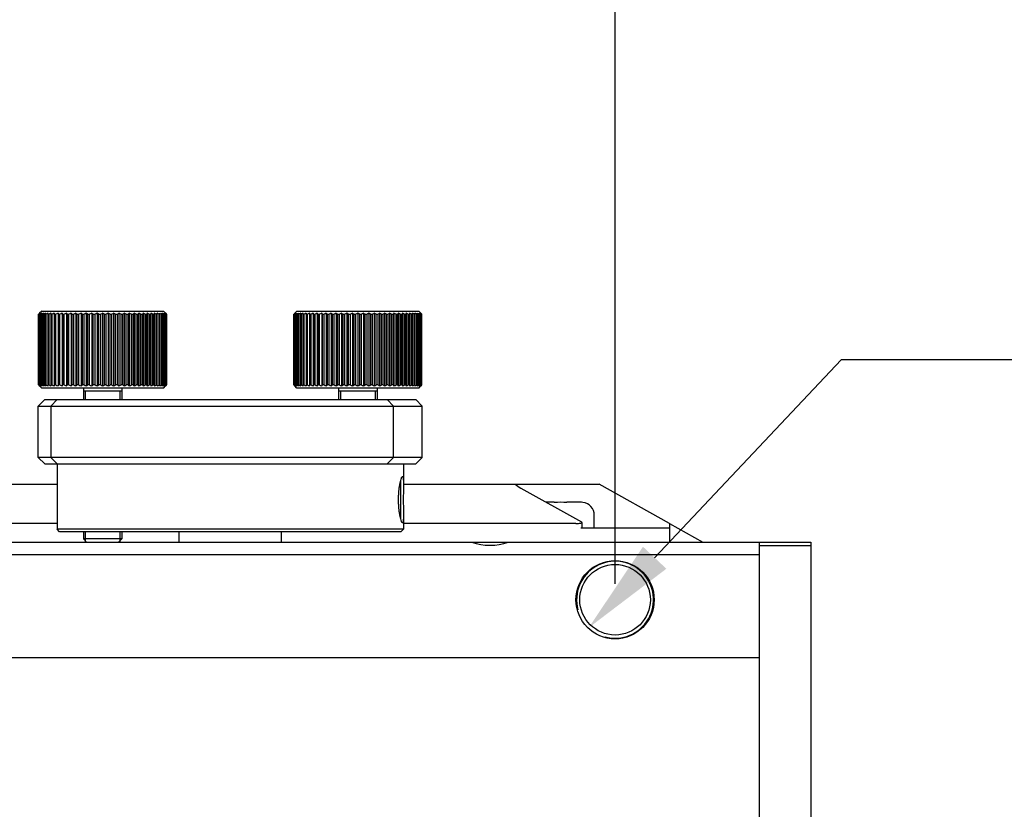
# Model space of a CAD drawing. Header units: millimetres. Extents: x 0 to 594, y 0 to 420.
# Tile 35 of 56: x 198 to 229, y 344 to 369. Entities that reach past the tile are written whole.
import ezdxf
from ezdxf.enums import TextEntityAlignment as Align

# ---------------------------------------------------------------- set-up
doc = ezdxf.new("R2010")
doc.units = ezdxf.units.MM
doc.header["$LTSCALE"] = 32.67
doc.header["$PDMODE"] = 3
doc.header["$PDSIZE"] = 8
doc.layers.get('0').update_dxf_attribs({"linetype": 'CONTINUOUS'})
doc.layers.get('Defpoints').update_dxf_attribs({"linetype": 'CONTINUOUS'})
doc.layers.add('00_COMPONENTS', color=7, linetype='CONTINUOUS')
doc.layers.add('51__DRAFT_DIMS', color=7, linetype='CONTINUOUS')
doc.styles.get("Standard").update_dxf_attribs({"font": 'simfang.ttf'})
doc.dimstyles.new('DIMSTYLE_1', dxfattribs={"dimtxt": 3, "dimasz": 3, "dimexe": 2.5, "dimexo": 0.5, "dimgap": 0.75, "dimtad": 1, "dimlfac": 2.5, "dimdsep": 46, "dimtxsty": 'STANDARD', "dimblk": '_FILLED', "dimblk1": '_FILLED', "dimblk2": '_FILLED', "dimcen": 0.09, "dimclrt": 3, "dimazin": 2, "dimtp": 0.3, "dimtm": 0.3, "dimtfac": 1, "dimtofl": 0, "dimtmove": 0, "dimatfit": 3, "dimldrblk": '_FILLED', "dimfxl": 1, "dimtolj": 1, "dimarcsym": 0})
doc.dimstyles.new('DIMSTYLE_4', dxfattribs={"dimtxt": 3, "dimasz": 3, "dimexe": 2.5, "dimexo": 0.5, "dimtad": 1, "dimlfac": 2.5, "dimdsep": 46, "dimtxsty": 'STANDARD', "dimblk": '_FILLED', "dimblk1": '_FILLED', "dimblk2": '_FILLED', "dimcen": 0.09, "dimclrt": 3, "dimazin": 2, "dimtp": 0.1, "dimtm": 0.1, "dimtfac": 1, "dimtofl": 0, "dimtmove": 0, "dimatfit": 1, "dimldrblk": '_FILLED', "dimfxl": 1, "dimtolj": 1, "dimarcsym": 0})

# ---------------------------------------------------------------- blocks, each defined once
blk = doc.blocks.new('_FILLED')
at = {"color": 0, "linetype": 'ByBlock'}
blk.add_solid([(0, 0), (-1, 0.167), (-1, -0.167)], dxfattribs=at)
blk = doc.blocks.new('*D1')
at = {"layer": '51__DRAFT_DIMS', "color": 4}
for p, q in [((192.939, 351.317), (192.939, 379.443)), ((216.939, 351.317), (216.939, 379.443)), ((192.939, 376.943), (204.939, 376.943)), ((216.939, 376.943), (204.939, 376.943))]:
    blk.add_line(p, q, dxfattribs=at)
at = {"layer": '51__DRAFT_DIMS', "color": 4, "xscale": 3, "yscale": 3, "zscale": 3, "rotation": 180}
blk.add_blockref('_FILLED', (192.939, 376.943), dxfattribs=at)
at = {"layer": '51__DRAFT_DIMS', "color": 4, "xscale": 3, "yscale": 3, "zscale": 3}
blk.add_blockref('_FILLED', (216.939, 376.943), dxfattribs=at)
at = {"layer": '51__DRAFT_DIMS', "color": 3}
blk.add_text('60', height=3, dxfattribs=at).set_placement((204.939, 377.693), align=Align.CENTER)
blk = doc.blocks.new('*D5')
at = {"layer": '51__DRAFT_DIMS', "color": 0, "lineweight": -2}
for p in [(218.173, 352.127), (246.055, 358.294)]:
    blk.add_line(p, (223.986, 358.294), dxfattribs=at)
at = {"layer": 'Defpoints', "color": 0}
for p in [(217.762, 351.69), (216.116, 349.943)]:
    blk.add_point(p, dxfattribs=at)
at = {"layer": '51__DRAFT_DIMS', "color": 0, "linetype": 'ByBlock', "lineweight": -2, "xscale": 3, "yscale": 3, "zscale": 3, "rotation": 226.6968030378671}
blk.add_blockref('_FILLED', (216.116, 349.943), dxfattribs=at)
at = {"layer": '51__DRAFT_DIMS', "color": 3, "insert": (229.495, 367.419), "char_height": 3, "attachment_point": 1, "line_spacing_factor": 0.9}
blk.add_mtext('\\A1;{4-M6{\\fgdt;x}7\\P两侧对称}', dxfattribs=at)

msp = doc.modelspace()

# ---------------------------------------------------------------- linework, layer by layer
at = {"layer": '00_COMPONENTS', "color": 7}
for p, q in [((198.9604, 357.5166), (198.9604, 359.7166)), ((198.9604, 359.7166), (198.9629, 359.7166)), ((198.9629, 357.5166), (198.9629, 359.7166)), ((198.9661, 359.7226), (198.9665, 359.723)), ((198.9731, 357.5166), (198.9731, 359.7166)), ((198.9731, 359.7166), (198.9806, 359.7166)), ((198.9806, 357.5166), (198.9806, 359.7166)), ((199.0595, 359.8166), (198.9942, 359.7513)), ((199.0009, 357.5166), (199.0009, 359.7166)), ((199.0009, 359.7166), (199.0134, 359.7166)), ((199.0134, 357.5166), (199.0134, 359.7166)), ((199.0437, 357.5166), (199.0437, 359.7166)), ((199.0437, 359.7166), (199.061, 359.7166)), ((199.0596, 359.8166), (202.8595, 359.8166)), ((199.061, 357.5166), (199.061, 359.7166)), ((199.101, 357.5166), (199.101, 359.7166)), ((199.101, 359.7166), (199.123, 359.7166)), ((199.123, 357.5166), (199.123, 359.7166)), ((199.1724, 357.5166), (199.1724, 359.7166)), ((199.1724, 359.7166), (199.199, 359.7166)), ((199.199, 357.5166), (199.199, 359.7166)), ((199.2575, 357.482), (199.2575, 359.7513)), ((199.2575, 359.7166), (199.2884, 359.7166)), ((199.2884, 357.5166), (199.2884, 359.7166)), ((199.3496, 359.7513), (199.3496, 357.482)), ((199.3555, 357.5166), (199.3555, 359.7166)), ((199.3555, 359.7166), (199.3905, 359.7166)), ((199.3905, 357.5166), (199.3905, 359.7166)), ((199.454, 359.7513), (199.454, 357.482)), ((199.4657, 357.5166), (199.4657, 359.7166)), ((199.4657, 359.7166), (199.5046, 359.7166)), ((199.5046, 357.5166), (199.5046, 359.7166)), ((199.5698, 359.7513), (199.5698, 357.482)), ((199.5873, 357.5166), (199.5873, 359.7166)), ((199.5873, 359.7166), (199.6297, 359.7166)), ((199.6297, 357.5166), (199.6297, 359.7166)), ((199.6962, 359.7513), (199.6962, 357.482)), ((199.7194, 357.5166), (199.7194, 359.7166)), ((199.7194, 359.7166), (199.765, 359.7166)), ((199.765, 357.5166), (199.765, 359.7166)), ((199.8323, 359.7513), (199.8323, 357.482)), ((199.8608, 357.5166), (199.8608, 359.7166)), ((199.8608, 359.7166), (199.9093, 359.7166)), ((199.9093, 357.5166), (199.9093, 359.7166)), ((199.9769, 359.7513), (199.9769, 357.482)), ((200.0107, 357.5166), (200.0107, 359.7166)), ((200.0107, 359.7166), (200.0616, 359.7166)), ((200.0616, 357.5166), (200.0616, 359.7166)), ((200.129, 359.7513), (200.129, 357.482)), ((200.1677, 357.5166), (200.1677, 359.7166)), ((200.1677, 359.7166), (200.2208, 359.7166)), ((200.2208, 357.5166), (200.2208, 359.7166)), ((200.2874, 359.7513), (200.2874, 357.482)), ((200.3308, 357.5166), (200.3308, 359.7166)), ((200.3308, 359.7166), (200.3856, 359.7166)), ((200.3856, 357.5166), (200.3856, 359.7166)), ((200.4509, 359.7513), (200.4509, 357.482)), ((200.4987, 357.5166), (200.4987, 359.7166)), ((200.4987, 359.7166), (200.5548, 359.7166)), ((200.5548, 357.5166), (200.5548, 359.7166)), ((200.6183, 359.7513), (200.6183, 357.482)), ((200.67, 357.5166), (200.67, 359.7166)), ((200.67, 359.7166), (200.727, 359.7166)), ((200.727, 357.5166), (200.727, 359.7166)), ((200.7883, 359.7513), (200.7883, 357.482)), ((200.8436, 357.5166), (200.8436, 359.7166)), ((200.8436, 359.7166), (200.901, 359.7166)), ((200.901, 357.5166), (200.901, 359.7166)), ((200.9595, 359.7513), (200.9595, 357.482)), ((201.0181, 357.5166), (201.0181, 359.7166)), ((201.0181, 359.7166), (201.0755, 359.7166)), ((201.0755, 357.5166), (201.0755, 359.7166)), ((201.1308, 359.7513), (201.1308, 357.482)), ((201.1921, 357.5166), (201.1921, 359.7166)), ((201.1921, 359.7166), (201.2491, 359.7166)), ((201.2491, 357.5166), (201.2491, 359.7166)), ((201.3008, 359.7513), (201.3008, 357.482)), ((201.3643, 357.5166), (201.3643, 359.7166)), ((201.3643, 359.7166), (201.4204, 359.7166)), ((201.4204, 357.5166), (201.4204, 359.7166)), ((201.4682, 359.7513), (201.4682, 357.482)), ((201.5335, 357.5166), (201.5335, 359.7166)), ((201.5335, 359.7166), (201.5883, 359.7166)), ((201.5883, 357.5166), (201.5883, 359.7166)), ((201.6317, 359.7513), (201.6317, 357.482)), ((201.6983, 357.5166), (201.6983, 359.7166)), ((201.6983, 359.7166), (201.7514, 359.7166)), ((201.7514, 357.5166), (201.7514, 359.7166)), ((201.7901, 359.7513), (201.7901, 357.482)), ((201.8575, 357.5166), (201.8575, 359.7166)), ((201.8575, 359.7166), (201.9084, 359.7166)), ((201.9084, 357.5166), (201.9084, 359.7166)), ((201.9422, 359.7513), (201.9422, 357.482)), ((202.0098, 357.5166), (202.0098, 359.7166)), ((202.0098, 359.7166), (202.0583, 359.7166)), ((202.0583, 357.5166), (202.0583, 359.7166)), ((202.0868, 359.7513), (202.0868, 357.482)), ((202.1541, 357.5166), (202.1541, 359.7166)), ((202.1541, 359.7166), (202.1997, 359.7166)), ((202.1997, 357.5166), (202.1997, 359.7166)), ((202.2229, 359.7513), (202.2229, 357.482)), ((202.2894, 357.5166), (202.2894, 359.7166)), ((202.2894, 359.7166), (202.3318, 359.7166)), ((202.3318, 357.5166), (202.3318, 359.7166)), ((202.3493, 359.7513), (202.3493, 357.482)), ((202.4145, 357.5166), (202.4145, 359.7166)), ((202.4145, 359.7166), (202.4534, 359.7166)), ((202.4534, 357.5166), (202.4534, 359.7166)), ((202.4651, 359.7513), (202.4651, 357.482)), ((202.5286, 357.5166), (202.5286, 359.7166)), ((202.5286, 359.7166), (202.5636, 359.7166)), ((202.5636, 357.5166), (202.5636, 359.7166)), ((202.5695, 359.7513), (202.5695, 357.482)), ((202.6307, 357.5166), (202.6307, 359.7166)), ((202.6307, 359.7166), (202.6616, 359.7166)), ((202.6616, 357.482), (202.6616, 359.7513)), ((202.7201, 357.5166), (202.7201, 359.7166)), ((202.7201, 359.7166), (202.7467, 359.7166)), ((202.7467, 357.5166), (202.7467, 359.7166)), ((202.7961, 357.5166), (202.7961, 359.7166)), ((202.7961, 359.7166), (202.8181, 359.7166)), ((202.8181, 357.5166), (202.8181, 359.7166)), ((202.8581, 357.5166), (202.8581, 359.7166)), ((202.8581, 359.7166), (202.8754, 359.7166)), ((202.8595, 359.8166), (202.9249, 359.7513)), ((202.8754, 357.5166), (202.8754, 359.7166)), ((202.9057, 357.5166), (202.9057, 359.7166)), ((202.9057, 359.7166), (202.9182, 359.7166)), ((202.9182, 357.5166), (202.9182, 359.7166)), ((202.9385, 357.5166), (202.9385, 359.7166)), ((202.9385, 359.7166), (202.946, 359.7166)), ((202.946, 357.5166), (202.946, 359.7166)), ((202.9526, 359.723), (202.953, 359.7226)), ((202.9562, 357.5166), (202.9562, 359.7166)), ((202.9562, 359.7166), (202.9587, 359.7166)), ((202.9587, 357.5166), (202.9587, 359.7166)), ((206.9189, 357.5166), (206.9189, 359.7166)), ((206.9189, 359.7166), (206.9214, 359.7166)), ((206.9214, 357.5166), (206.9214, 359.7166)), ((206.9246, 359.7226), (206.925, 359.723)), ((206.9316, 357.5166), (206.9316, 359.7166)), ((206.9316, 359.7166), (206.9391, 359.7166)), ((206.9391, 357.5166), (206.9391, 359.7166)), ((207.018, 359.8166), (206.9527, 359.7513)), ((206.9594, 357.5166), (206.9594, 359.7166)), ((206.9594, 359.7166), (206.9719, 359.7166)), ((206.9719, 357.5166), (206.9719, 359.7166)), ((207.0021, 357.5166), (207.0021, 359.7166)), ((207.0021, 359.7166), (207.0194, 359.7166)), ((207.018, 359.8166), (210.818, 359.8166)), ((207.0194, 357.5166), (207.0194, 359.7166)), ((207.0595, 357.5166), (207.0595, 359.7166)), ((207.0595, 359.7166), (207.0815, 359.7166)), ((207.0815, 357.5166), (207.0815, 359.7166)), ((207.1309, 357.5166), (207.1309, 359.7166)), ((207.1309, 359.7166), (207.1575, 359.7166)), ((207.1575, 357.5166), (207.1575, 359.7166)), ((207.216, 357.482), (207.216, 359.7513)), ((207.216, 359.7166), (207.2469, 359.7166)), ((207.2469, 357.5166), (207.2469, 359.7166)), ((207.3081, 359.7513), (207.3081, 357.482)), ((207.314, 357.5166), (207.314, 359.7166)), ((207.314, 359.7166), (207.349, 359.7166)), ((207.349, 357.5166), (207.349, 359.7166)), ((207.4125, 359.7513), (207.4125, 357.482)), ((207.4242, 357.5166), (207.4242, 359.7166)), ((207.4242, 359.7166), (207.463, 359.7166)), ((207.463, 357.5166), (207.463, 359.7166)), ((207.5283, 359.7513), (207.5283, 357.482)), ((207.5458, 357.5166), (207.5458, 359.7166)), ((207.5458, 359.7166), (207.5882, 359.7166)), ((207.5882, 357.5166), (207.5882, 359.7166)), ((207.6547, 359.7513), (207.6547, 357.482)), ((207.6778, 357.5166), (207.6778, 359.7166)), ((207.6778, 359.7166), (207.7234, 359.7166)), ((207.7234, 357.5166), (207.7234, 359.7166)), ((207.7907, 359.7513), (207.7907, 357.482)), ((207.8193, 357.5166), (207.8193, 359.7166)), ((207.8193, 359.7166), (207.8678, 359.7166)), ((207.8678, 357.5166), (207.8678, 359.7166)), ((207.9353, 359.7513), (207.9353, 357.482)), ((207.9691, 357.5166), (207.9691, 359.7166)), ((207.9691, 359.7166), (208.0201, 359.7166)), ((208.0201, 357.5166), (208.0201, 359.7166)), ((208.0874, 359.7513), (208.0874, 357.482)), ((208.1262, 357.5166), (208.1262, 359.7166)), ((208.1262, 359.7166), (208.1793, 359.7166)), ((208.1793, 357.5166), (208.1793, 359.7166)), ((208.2458, 359.7513), (208.2458, 357.482)), ((208.2893, 357.5166), (208.2893, 359.7166)), ((208.2893, 359.7166), (208.3441, 359.7166)), ((208.3441, 357.5166), (208.3441, 359.7166)), ((208.4094, 359.7513), (208.4094, 357.482)), ((208.4571, 357.5166), (208.4571, 359.7166)), ((208.4571, 359.7166), (208.5133, 359.7166)), ((208.5133, 357.5166), (208.5133, 359.7166)), ((208.5767, 359.7513), (208.5767, 357.482)), ((208.6285, 357.5166), (208.6285, 359.7166)), ((208.6285, 359.7166), (208.6855, 359.7166)), ((208.6855, 357.5166), (208.6855, 359.7166)), ((208.7467, 359.7513), (208.7467, 357.482)), ((208.8021, 357.5166), (208.8021, 359.7166)), ((208.8021, 359.7166), (208.8595, 359.7166)), ((208.8595, 357.5166), (208.8595, 359.7166)), ((208.918, 359.7513), (208.918, 357.482)), ((208.9765, 357.5166), (208.9765, 359.7166)), ((208.9765, 359.7166), (209.034, 359.7166)), ((209.034, 357.5166), (209.034, 359.7166)), ((209.0893, 359.7513), (209.0893, 357.482)), ((209.1506, 357.5166), (209.1506, 359.7166)), ((209.1506, 359.7166), (209.2075, 359.7166)), ((209.2075, 357.5166), (209.2075, 359.7166)), ((209.2593, 359.7513), (209.2593, 357.482)), ((209.3228, 357.5166), (209.3228, 359.7166)), ((209.3228, 359.7166), (209.3789, 359.7166)), ((209.3789, 357.5166), (209.3789, 359.7166)), ((209.4267, 359.7513), (209.4267, 357.482)), ((209.492, 357.5166), (209.492, 359.7166)), ((209.492, 359.7166), (209.5468, 359.7166)), ((209.5468, 357.5166), (209.5468, 359.7166)), ((209.5902, 359.7513), (209.5902, 357.482)), ((209.6568, 357.5166), (209.6568, 359.7166)), ((209.6568, 359.7166), (209.7099, 359.7166)), ((209.7099, 357.5166), (209.7099, 359.7166)), ((209.7486, 359.7513), (209.7486, 357.482)), ((209.8159, 357.5166), (209.8159, 359.7166)), ((209.8159, 359.7166), (209.8669, 359.7166)), ((209.8669, 357.5166), (209.8669, 359.7166)), ((209.9007, 359.7513), (209.9007, 357.482)), ((209.9683, 357.5166), (209.9683, 359.7166)), ((209.9683, 359.7166), (210.0168, 359.7166)), ((210.0168, 357.5166), (210.0168, 359.7166)), ((210.0453, 359.7513), (210.0453, 357.482)), ((210.1126, 357.5166), (210.1126, 359.7166)), ((210.1126, 359.7166), (210.1582, 359.7166)), ((210.1582, 357.5166), (210.1582, 359.7166)), ((210.1813, 359.7513), (210.1813, 357.482)), ((210.2479, 357.5166), (210.2479, 359.7166)), ((210.2479, 359.7166), (210.2903, 359.7166)), ((210.2903, 357.5166), (210.2903, 359.7166)), ((210.3077, 359.7513), (210.3077, 357.482)), ((210.373, 357.5166), (210.373, 359.7166)), ((210.373, 359.7166), (210.4118, 359.7166)), ((210.4118, 357.5166), (210.4118, 359.7166)), ((210.4236, 359.7513), (210.4236, 357.482)), ((210.4871, 357.5166), (210.4871, 359.7166)), ((210.4871, 359.7166), (210.5221, 359.7166)), ((210.5221, 357.5166), (210.5221, 359.7166)), ((210.528, 359.7513), (210.528, 357.482)), ((210.5892, 357.5166), (210.5892, 359.7166)), ((210.5892, 359.7166), (210.6201, 359.7166)), ((210.6201, 357.482), (210.6201, 359.7513)), ((210.6786, 357.5166), (210.6786, 359.7166)), ((210.6786, 359.7166), (210.7051, 359.7166)), ((210.7051, 357.5166), (210.7051, 359.7166)), ((210.7546, 357.5166), (210.7546, 359.7166)), ((210.7546, 359.7166), (210.7766, 359.7166)), ((210.7766, 357.5166), (210.7766, 359.7166)), ((210.8166, 357.5166), (210.8166, 359.7166)), ((210.8166, 359.7166), (210.8339, 359.7166)), ((210.818, 359.8166), (210.8834, 359.7513)), ((210.8339, 357.5166), (210.8339, 359.7166)), ((210.8642, 357.5166), (210.8642, 359.7166)), ((210.8642, 359.7166), (210.8766, 359.7166)), ((210.8766, 357.5166), (210.8766, 359.7166)), ((210.897, 357.5166), (210.897, 359.7166)), ((210.897, 359.7166), (210.9045, 359.7166)), ((210.9045, 357.5166), (210.9045, 359.7166)), ((210.9111, 359.723), (210.9115, 359.7226)), ((210.9147, 357.5166), (210.9147, 359.7166)), ((210.9147, 359.7166), (210.9172, 359.7166)), ((210.9172, 357.5166), (210.9172, 359.7166)), ((198.9629, 357.5166), (198.9604, 357.5166)), ((198.9665, 357.5103), (198.9661, 357.5107)), ((198.9806, 357.5166), (198.9731, 357.5166)), ((199.0595, 357.4166), (198.9942, 357.482)), ((199.0134, 357.5166), (199.0009, 357.5166)), ((199.061, 357.5166), (199.0437, 357.5166)), ((202.8595, 357.4166), (199.0596, 357.4166)), ((199.123, 357.5166), (199.101, 357.5166)), ((199.199, 357.5166), (199.1724, 357.5166)), ((199.2884, 357.5166), (199.2575, 357.5166)), ((199.3905, 357.5166), (199.3555, 357.5166)), ((199.5046, 357.5166), (199.4657, 357.5166)), ((199.6297, 357.5166), (199.5873, 357.5166)), ((199.765, 357.5166), (199.7194, 357.5166)), ((199.9093, 357.5166), (199.8608, 357.5166)), ((200.0616, 357.5166), (200.0107, 357.5166)), ((200.2208, 357.5166), (200.1677, 357.5166)), ((200.3856, 357.5166), (200.3308, 357.5166)), ((200.3595, 357.4166), (200.3595, 357.0566)), ((200.5548, 357.5166), (200.4987, 357.5166)), ((200.727, 357.5166), (200.67, 357.5166)), ((200.901, 357.5166), (200.8436, 357.5166)), ((201.0755, 357.5166), (201.0181, 357.5166)), ((201.2491, 357.5166), (201.1921, 357.5166)), ((201.4204, 357.5166), (201.3643, 357.5166)), ((201.5883, 357.5166), (201.5335, 357.5166)), ((201.5595, 357.4166), (201.5595, 357.0566)), ((201.7514, 357.5166), (201.6983, 357.5166)), ((201.9084, 357.5166), (201.8575, 357.5166)), ((202.0583, 357.5166), (202.0098, 357.5166)), ((202.1997, 357.5166), (202.1541, 357.5166)), ((202.3318, 357.5166), (202.2894, 357.5166)), ((202.4534, 357.5166), (202.4145, 357.5166)), ((202.5636, 357.5166), (202.5286, 357.5166)), ((202.6616, 357.5166), (202.6307, 357.5166)), ((202.7467, 357.5166), (202.7201, 357.5166)), ((202.8181, 357.5166), (202.7961, 357.5166)), ((202.8754, 357.5166), (202.8581, 357.5166)), ((202.8595, 357.4166), (202.9249, 357.482)), ((202.9182, 357.5166), (202.9057, 357.5166)), ((202.946, 357.5166), (202.9385, 357.5166)), ((202.953, 357.5107), (202.9526, 357.5103)), ((202.9587, 357.5166), (202.9562, 357.5166)), ((206.9214, 357.5166), (206.9189, 357.5166)), ((206.925, 357.5103), (206.9246, 357.5107)), ((206.9391, 357.5166), (206.9316, 357.5166)), ((207.018, 357.4166), (206.9527, 357.482)), ((206.9719, 357.5166), (206.9594, 357.5166)), ((207.0194, 357.5166), (207.0021, 357.5166)), ((210.818, 357.4166), (207.018, 357.4166)), ((207.0815, 357.5166), (207.0595, 357.5166)), ((207.1575, 357.5166), (207.1309, 357.5166)), ((207.2469, 357.5166), (207.216, 357.5166)), ((207.349, 357.5166), (207.314, 357.5166)), ((207.463, 357.5166), (207.4242, 357.5166)), ((207.5882, 357.5166), (207.5458, 357.5166)), ((207.7234, 357.5166), (207.6778, 357.5166)), ((207.8678, 357.5166), (207.8193, 357.5166)), ((208.0201, 357.5166), (207.9691, 357.5166)), ((208.1793, 357.5166), (208.1262, 357.5166)), ((208.3441, 357.5166), (208.2893, 357.5166)), ((208.318, 357.4166), (208.318, 357.0566)), ((208.5133, 357.5166), (208.4571, 357.5166)), ((208.6855, 357.5166), (208.6285, 357.5166)), ((208.8595, 357.5166), (208.8021, 357.5166)), ((209.034, 357.5166), (208.9765, 357.5166)), ((209.2075, 357.5166), (209.1506, 357.5166)), ((209.3789, 357.5166), (209.3228, 357.5166)), ((209.5468, 357.5166), (209.492, 357.5166)), ((209.518, 357.4166), (209.518, 357.0566)), ((209.7099, 357.5166), (209.6568, 357.5166)), ((209.8669, 357.5166), (209.8159, 357.5166)), ((210.0168, 357.5166), (209.9683, 357.5166)), ((210.1582, 357.5166), (210.1126, 357.5166)), ((210.2903, 357.5166), (210.2479, 357.5166)), ((210.4118, 357.5166), (210.373, 357.5166)), ((210.5221, 357.5166), (210.4871, 357.5166)), ((210.6201, 357.5166), (210.5892, 357.5166)), ((210.7051, 357.5166), (210.6786, 357.5166)), ((210.7766, 357.5166), (210.7546, 357.5166)), ((210.8339, 357.5166), (210.8166, 357.5166)), ((210.818, 357.4166), (210.8834, 357.482)), ((210.8766, 357.5166), (210.8642, 357.5166)), ((210.9045, 357.5166), (210.897, 357.5166)), ((210.9115, 357.5107), (210.9111, 357.5103)), ((210.9172, 357.5166), (210.9147, 357.5166)), ((201.5595, 357.3166), (200.3595, 357.3166)), ((209.518, 357.3166), (208.318, 357.3166)), ((199.1537, 357.0566), (198.9537, 356.8566)), ((198.9537, 355.2566), (198.9537, 356.8566)), ((198.9537, 356.8566), (210.9239, 356.8566)), ((199.1537, 357.0566), (210.7239, 357.0566)), ((199.54, 357.0566), (199.34, 356.8566)), ((199.34, 356.8566), (199.34, 355.2566)), ((209.8327, 357.0566), (210.0327, 356.8566)), ((210.0327, 355.2566), (210.0327, 356.8566)), ((210.7239, 357.0566), (210.9239, 356.8566)), ((210.9239, 355.2566), (210.9239, 356.8566)), ((199.1537, 355.0566), (198.9537, 355.2566)), ((210.9239, 355.2566), (198.9537, 355.2566)), ((199.54, 355.0566), (199.34, 355.2566)), ((209.8327, 355.0566), (210.0327, 355.2566)), ((210.7239, 355.0566), (210.9239, 355.2566)), ((199.1537, 355.0566), (210.7239, 355.0566)), ((199.5388, 355.0566), (199.5388, 353.0166)), ((210.3388, 355.0566), (210.3388, 354.4114)), ((194.0388, 354.4166), (199.5388, 354.4166)), ((210.3388, 354.4166), (216.4388, 354.4166)), ((218.6388, 353.1944), (216.4388, 354.4166)), ((213.997, 354.2974), (215.8925, 353.2443)), ((215.0388, 353.8566), (214.7904, 353.8566)), ((215.0388, 353.8501), (215.0388, 353.8566)), ((215.4388, 353.8566), (215.4388, 353.8501)), ((215.8573, 353.8566), (215.4388, 353.8566)), ((215.936, 353.8538), (215.9323, 353.8501)), ((210.3388, 353.4619), (210.3388, 353.0166)), ((216.2888, 353.0566), (216.2888, 353.4566)), ((199.5388, 353.1944), (194.9656, 353.1944)), ((215.7103, 353.1944), (210.3388, 353.1944)), ((215.9042, 353.2286), (215.9042, 353.0566)), ((218.6388, 353.1944), (218.6388, 352.6166)), ((199.6188, 352.9366), (199.5388, 353.0166)), ((210.3388, 353.0166), (199.5388, 353.0166)), ((210.2588, 352.9366), (199.6188, 352.9366)), ((200.3595, 352.9366), (200.3595, 352.7166)), ((201.5595, 352.9366), (201.5595, 352.7166)), ((203.3388, 352.9366), (203.3388, 352.6166)), ((206.5388, 352.6166), (206.5388, 352.9366)), ((210.2588, 352.9366), (210.3388, 353.0166)), ((215.8752, 353.0566), (218.6157, 353.0566)), ((185.2388, 352.6166), (223.0388, 352.6166)), ((200.4595, 352.6166), (200.3595, 352.7166)), ((201.5595, 352.7166), (200.3595, 352.7166)), ((201.4595, 352.6166), (201.5595, 352.7166)), ((221.4388, 330.6166), (221.4388, 352.6166)), ((223.0388, 352.4966), (221.4388, 352.4966)), ((223.0388, 352.6166), (223.0388, 330.6166)), ((221.4388, 352.2166), (185.2388, 352.2166)), ((188.4388, 349.0166), (221.4388, 349.0166))]:
    msp.add_line(p, q, dxfattribs=at)
at = {"layer": '00_COMPONENTS', "color": 4}
for p, q in [((200.4195, 357.3166), (200.4195, 357.0566)), ((201.4995, 357.3166), (201.4995, 357.0566)), ((208.378, 357.3166), (208.378, 357.0566)), ((209.458, 357.3166), (209.458, 357.0566)), ((218.6388, 353.1944), (219.6788, 352.6166)), ((200.4195, 352.9366), (200.4195, 352.6166)), ((201.4995, 352.9366), (201.4995, 352.6166))]:
    msp.add_line(p, q, dxfattribs=at)
at = {"layer": '00_COMPONENTS', "color": 7}
for radius in [1.22, 1.1]:
    msp.add_circle((216.9388, 350.8166), radius, dxfattribs=at)
for centre, radius, start, end in [((200.4691, 358.2801), 2.0832, 136.17796, 136.40437), ((200.4045, 358.1427), 2.1343, 131.09314, 132.48859), ((200.4361, 358.3118), 2.0375, 135.94848, 136.1616), ((200.4065, 358.3405), 1.9962, 135.71611, 135.94854), ((200.4444, 358.5329), 1.8883, 139.81863, 141.18083), ((200.3764, 358.3699), 1.9541, 135.48064, 135.71612), ((200.452, 357.9163), 2.3251, 127.89051, 129.25954), ((200.3469, 358.3988), 1.9128, 135.24207, 135.48064), ((200.3185, 358.427), 1.8728, 135.00042, 135.24207), ((200.5633, 358.6994), 1.8643, 145.65156, 146.93136), ((200.5244, 357.6828), 2.5337, 125.27587, 126.61043), ((200.8342, 358.8344), 1.9961, 152.65644, 153.77031), ((200.6159, 357.4493), 2.7493, 123.14324, 124.44126), ((201.4689, 358.9339), 2.4939, 160.868, 161.70828), ((200.7223, 357.2228), 2.9626, 121.40925, 122.6721), ((203.523, 358.9948), 4.41, 170.12353, 170.58005), ((200.8405, 357.0104), 3.1652, 120.00931, 121.24028), ((200.9683, 356.8184), 3.3499, 118.89388, 120.09728), ((195.0049, 358.9948), 4.41, 9.41995, 9.87647), ((201.1033, 356.6526), 3.5103, 118.02544, 119.20605), ((197.0978, 358.9339), 2.4939, 18.29172, 19.132), ((201.244, 356.5182), 3.6408, 117.37603, 118.53886), ((197.7968, 358.8344), 1.9961, 26.22969, 27.34356), ((201.3886, 356.4191), 3.7373, 116.92555, 118.07569), ((198.157, 358.6994), 1.8643, 33.06864, 34.34844), ((201.5357, 356.3584), 3.7965, 116.66046, 117.80298), ((198.3896, 358.5329), 1.8883, 38.81917, 40.18137), ((201.6841, 356.338), 3.8164, 116.57295, 117.71294), ((198.5645, 358.3401), 1.9966, 43.58875, 44.97739), ((201.8324, 356.3584), 3.7965, 116.66046, 117.80298), ((198.7261, 358.1427), 2.1343, 47.51141, 48.90686), ((201.9797, 356.4191), 3.7373, 116.92555, 118.07569), ((198.8594, 357.9163), 2.3251, 50.74046, 52.10949), ((202.125, 356.5182), 3.6408, 117.37603, 118.53886), ((198.9876, 357.6828), 2.5337, 53.38957, 54.72413), ((202.2676, 356.6526), 3.5103, 118.02544, 119.20605), ((199.1151, 357.4493), 2.7493, 55.55874, 56.85676), ((202.4069, 356.8184), 3.3499, 118.89388, 120.09728), ((199.2443, 357.2228), 2.9626, 57.3279, 58.59075), ((202.5426, 357.0104), 3.1652, 120.00931, 121.24028), ((199.3765, 357.0104), 3.1652, 58.75972, 59.99069), ((202.6748, 357.2228), 2.9626, 121.40925, 122.6721), ((199.5122, 356.8184), 3.3499, 59.90272, 61.10612), ((202.804, 357.4493), 2.7493, 123.14324, 124.44126), ((199.6515, 356.6526), 3.5103, 60.79395, 61.97456), ((202.9315, 357.6828), 2.5337, 125.27587, 126.61043), ((199.7941, 356.5182), 3.6408, 61.46114, 62.62397), ((203.0597, 357.9163), 2.3251, 127.89051, 129.25954), ((199.9394, 356.4191), 3.7373, 61.92431, 63.07445), ((203.193, 358.1427), 2.1343, 131.09314, 132.48859), ((200.0867, 356.3584), 3.7965, 62.19702, 63.33954), ((203.3245, 358.3694), 1.9545, 135.00767, 136.42619), ((200.235, 356.338), 3.8164, 62.28706, 63.42705), ((203.4959, 358.5606), 1.8448, 139.80256, 141.1969), ((200.3833, 356.3584), 3.7965, 62.19702, 63.33954), ((203.7227, 358.7256), 1.817, 145.6349, 146.94802), ((200.5305, 356.4191), 3.7373, 61.92431, 63.07445), ((204.0727, 358.8595), 1.9405, 152.64047, 153.78628), ((200.6751, 356.5182), 3.6408, 61.46114, 62.62397), ((204.7498, 358.9581), 2.4184, 160.85489, 161.72139), ((200.8158, 356.6526), 3.5103, 60.79395, 61.97456), ((206.7749, 359.0185), 4.2688, 170.11598, 170.5876), ((200.9508, 356.8184), 3.3499, 59.90272, 61.10612), ((201.0786, 357.0104), 3.1652, 58.75972, 59.99069), ((198.5353, 359.0185), 4.2688, 9.4124, 9.88402), ((201.1968, 357.2228), 2.9626, 57.3279, 58.59075), ((201.3032, 357.4493), 2.7493, 55.55874, 56.85676), ((200.5217, 358.9581), 2.4184, 18.27861, 19.14511), ((201.3947, 357.6828), 2.5337, 53.38957, 54.72413), ((201.1345, 358.8595), 1.9405, 26.21372, 27.35953), ((201.4671, 357.9163), 2.3251, 50.74046, 52.10949), ((201.3952, 358.7256), 1.817, 33.05198, 34.3651), ((201.5146, 358.1427), 2.1343, 47.51141, 48.90686), ((201.5083, 358.5606), 1.8448, 38.8031, 40.19744), ((201.6006, 358.427), 1.8728, 44.75788, 44.99958), ((201.5722, 358.3988), 1.9129, 44.51928, 44.75788), ((201.5427, 358.3698), 1.9542, 44.28379, 44.51928), ((201.5126, 358.3405), 1.9962, 44.05138, 44.2838), ((201.483, 358.3118), 2.0375, 43.8384, 44.05144), ((201.45, 358.2801), 2.0832, 43.59563, 43.82199), ((208.4276, 358.2801), 2.0832, 136.17796, 136.40437), ((208.363, 358.1427), 2.1343, 131.09314, 132.48859), ((208.3946, 358.3118), 2.0375, 135.94848, 136.1616), ((208.3649, 358.3405), 1.9962, 135.71611, 135.94854), ((208.4028, 358.5329), 1.8883, 139.81863, 141.18083), ((208.3348, 358.3699), 1.9541, 135.48064, 135.71612), ((208.4105, 357.9163), 2.3251, 127.89051, 129.25954), ((208.3054, 358.3988), 1.9128, 135.24207, 135.48064), ((208.2769, 358.427), 1.8728, 135.00042, 135.24207), ((208.5218, 358.6994), 1.8643, 145.65156, 146.93136), ((208.4829, 357.6828), 2.5337, 125.27587, 126.61043), ((208.7927, 358.8344), 1.9961, 152.65644, 153.77031), ((208.5743, 357.4493), 2.7493, 123.14324, 124.44126), ((209.4273, 358.9339), 2.4939, 160.868, 161.70828), ((208.6807, 357.2228), 2.9626, 121.40925, 122.6721), ((211.4815, 358.9948), 4.41, 170.12353, 170.58005), ((208.799, 357.0104), 3.1652, 120.00931, 121.24028), ((208.9267, 356.8184), 3.3499, 118.89388, 120.09728), ((202.9634, 358.9948), 4.41, 9.41995, 9.87647), ((209.0618, 356.6526), 3.5103, 118.02544, 119.20605), ((205.0563, 358.9339), 2.4939, 18.29172, 19.132), ((209.2025, 356.5182), 3.6408, 117.37603, 118.53886), ((205.7552, 358.8344), 1.9961, 26.22969, 27.34356), ((209.3471, 356.4191), 3.7373, 116.92555, 118.07569), ((206.1155, 358.6994), 1.8643, 33.06864, 34.34844), ((209.4942, 356.3584), 3.7965, 116.66046, 117.80298), ((206.348, 358.5329), 1.8883, 38.81917, 40.18137), ((209.6426, 356.338), 3.8164, 116.57295, 117.71294), ((206.523, 358.3401), 1.9966, 43.58875, 44.97739), ((209.7909, 356.3584), 3.7965, 116.66046, 117.80298), ((206.6846, 358.1427), 2.1343, 47.51141, 48.90686), ((209.9382, 356.4191), 3.7373, 116.92555, 118.07569), ((206.8178, 357.9163), 2.3251, 50.74046, 52.10949), ((210.0835, 356.5182), 3.6408, 117.37603, 118.53886), ((206.9461, 357.6828), 2.5337, 53.38957, 54.72413), ((210.2261, 356.6526), 3.5103, 118.02544, 119.20605), ((207.0736, 357.4493), 2.7493, 55.55874, 56.85676), ((210.3654, 356.8184), 3.3499, 118.89388, 120.09728), ((207.2028, 357.2228), 2.9626, 57.3279, 58.59075), ((210.5011, 357.0104), 3.1652, 120.00931, 121.24028), ((207.335, 357.0104), 3.1652, 58.75972, 59.99069), ((210.6332, 357.2228), 2.9626, 121.40925, 122.6721), ((207.4707, 356.8184), 3.3499, 59.90272, 61.10612), ((210.7625, 357.4493), 2.7493, 123.14324, 124.44126), ((207.61, 356.6526), 3.5103, 60.79395, 61.97456), ((210.89, 357.6828), 2.5337, 125.27587, 126.61043), ((207.7525, 356.5182), 3.6408, 61.46114, 62.62397), ((211.0182, 357.9163), 2.3251, 127.89051, 129.25954), ((207.8978, 356.4191), 3.7373, 61.92431, 63.07445), ((211.1515, 358.1427), 2.1343, 131.09314, 132.48859), ((208.0451, 356.3584), 3.7965, 62.19702, 63.33954), ((211.2829, 358.3694), 1.9545, 135.00767, 136.42619), ((208.1935, 356.338), 3.8164, 62.28706, 63.42705), ((211.4544, 358.5606), 1.8448, 139.80256, 141.1969), ((208.3418, 356.3584), 3.7965, 62.19702, 63.33954), ((211.6812, 358.7256), 1.817, 145.6349, 146.94802), ((208.489, 356.4191), 3.7373, 61.92431, 63.07445), ((212.0312, 358.8595), 1.9405, 152.64047, 153.78628), ((208.6336, 356.5182), 3.6408, 61.46114, 62.62397), ((212.7083, 358.9581), 2.4184, 160.85489, 161.72139), ((208.7742, 356.6526), 3.5103, 60.79395, 61.97456), ((214.7334, 359.0185), 4.2688, 170.11598, 170.5876), ((208.9093, 356.8184), 3.3499, 59.90272, 61.10612), ((209.037, 357.0104), 3.1652, 58.75972, 59.99069), ((206.4938, 359.0185), 4.2688, 9.4124, 9.88402), ((209.1553, 357.2228), 2.9626, 57.3279, 58.59075), ((208.4802, 358.9581), 2.4184, 18.27861, 19.14511), ((209.2617, 357.4493), 2.7493, 55.55874, 56.85676), ((209.093, 358.8595), 1.9405, 26.21372, 27.35953), ((209.3532, 357.6828), 2.5337, 53.38957, 54.72413), ((209.4255, 357.9163), 2.3251, 50.74046, 52.10949), ((209.3536, 358.7256), 1.817, 33.05198, 34.3651), ((209.473, 358.1427), 2.1343, 47.51141, 48.90686), ((209.4668, 358.5606), 1.8448, 38.8031, 40.19744), ((209.5591, 358.427), 1.8728, 44.75788, 44.99958), ((209.5307, 358.3988), 1.9129, 44.51928, 44.75788), ((209.5012, 358.3698), 1.9542, 44.28379, 44.51928), ((209.4711, 358.3405), 1.9962, 44.05138, 44.2838), ((209.4414, 358.3118), 2.0375, 43.8384, 44.05144), ((209.4085, 358.2801), 2.0832, 43.59563, 43.82199), ((200.4691, 358.9531), 2.0832, 223.59563, 223.82199), ((200.4045, 359.0905), 2.1343, 227.51141, 228.90686), ((200.4361, 358.9215), 2.0375, 223.8384, 224.05144), ((200.4065, 358.8928), 1.9962, 224.05138, 224.2838), ((200.4108, 358.6727), 1.8448, 218.8031, 220.19744), ((200.3764, 358.8634), 1.9542, 224.28379, 224.51928), ((200.452, 359.317), 2.3251, 230.74046, 232.10949), ((200.3469, 358.8345), 1.9129, 224.51928, 224.75788), ((200.3185, 358.8062), 1.8728, 224.75788, 224.99958), ((200.5239, 358.5076), 1.817, 213.05198, 214.3651), ((200.5244, 359.5505), 2.5337, 233.38957, 234.72413), ((200.7846, 358.3738), 1.9405, 206.21372, 207.35953), ((200.6159, 359.784), 2.7493, 235.55874, 236.85676), ((201.3974, 358.2751), 2.4184, 198.27861, 199.14511), ((200.7223, 360.0104), 2.9626, 237.3279, 238.59075), ((203.3837, 358.2147), 4.2688, 189.4124, 189.88402), ((200.8405, 360.2229), 3.1652, 238.75972, 239.99069), ((200.9683, 360.4149), 3.3499, 239.90272, 241.10612), ((195.1442, 358.2147), 4.2688, 350.11598, 350.5876), ((201.1033, 360.5806), 3.5103, 240.79395, 241.97456), ((197.1693, 358.2751), 2.4184, 340.85489, 341.72139), ((201.244, 360.7151), 3.6408, 241.46114, 242.62397), ((197.8464, 358.3738), 1.9405, 332.64047, 333.78628), ((201.3886, 360.8142), 3.7373, 241.92431, 243.07445), ((198.1964, 358.5076), 1.817, 325.6349, 326.94802), ((201.5357, 360.8748), 3.7965, 242.19702, 243.33954), ((198.4232, 358.6727), 1.8448, 319.80256, 321.1969), ((201.6841, 360.8952), 3.8164, 242.28706, 243.42705), ((198.5946, 358.8638), 1.9545, 315.00767, 316.42619), ((201.8324, 360.8748), 3.7965, 242.19702, 243.33954), ((198.7261, 359.0905), 2.1343, 311.09314, 312.48859), ((201.9797, 360.8142), 3.7373, 241.92431, 243.07445), ((198.8594, 359.317), 2.3251, 307.89051, 309.25954), ((202.125, 360.7151), 3.6408, 241.46114, 242.62397), ((198.9876, 359.5505), 2.5337, 305.27587, 306.61043), ((202.2676, 360.5806), 3.5103, 240.79395, 241.97456), ((199.1151, 359.784), 2.7493, 303.14324, 304.44126), ((202.4069, 360.4149), 3.3499, 239.90272, 241.10612), ((199.2443, 360.0104), 2.9626, 301.40925, 302.6721), ((202.5426, 360.2229), 3.1652, 238.75972, 239.99069), ((199.3765, 360.2229), 3.1652, 300.00931, 301.24028), ((202.6748, 360.0104), 2.9626, 237.3279, 238.59075), ((199.5122, 360.4149), 3.3499, 298.89388, 300.09728), ((202.804, 359.784), 2.7493, 235.55874, 236.85676), ((199.6515, 360.5806), 3.5103, 298.02544, 299.20605), ((202.9315, 359.5505), 2.5337, 233.38957, 234.72413), ((199.7941, 360.7151), 3.6408, 297.37603, 298.53886), ((203.0597, 359.317), 2.3251, 230.74046, 232.10949), ((199.9394, 360.8142), 3.7373, 296.92555, 298.07569), ((203.193, 359.0905), 2.1343, 227.51141, 228.90686), ((200.0867, 360.8748), 3.7965, 296.66046, 297.80298), ((203.3546, 358.8932), 1.9966, 223.58875, 224.97739), ((200.235, 360.8952), 3.8164, 296.57295, 297.71294), ((203.5295, 358.7004), 1.8883, 218.81917, 220.18137), ((200.3833, 360.8748), 3.7965, 296.66046, 297.80298), ((203.7621, 358.5339), 1.8643, 213.06864, 214.34844), ((200.5305, 360.8142), 3.7373, 296.92555, 298.07569), ((204.1223, 358.3988), 1.9961, 206.22969, 207.34356), ((200.6751, 360.7151), 3.6408, 297.37603, 298.53886), ((204.8212, 358.2994), 2.4939, 198.29172, 199.132), ((200.8158, 360.5806), 3.5103, 298.02544, 299.20605), ((206.9142, 358.2384), 4.41, 189.41995, 189.87647), ((200.9508, 360.4149), 3.3499, 298.89388, 300.09728), ((201.0786, 360.2229), 3.1652, 300.00931, 301.24028), ((198.3961, 358.2384), 4.41, 350.12353, 350.58005), ((201.1968, 360.0104), 2.9626, 301.40925, 302.6721), ((200.4502, 358.2994), 2.4939, 340.868, 341.70828), ((201.3032, 359.784), 2.7493, 303.14324, 304.44126), ((201.0849, 358.3988), 1.9961, 332.65644, 333.77031), ((201.3947, 359.5505), 2.5337, 305.27587, 306.61043), ((201.3558, 358.5339), 1.8643, 325.65156, 326.93136), ((201.4671, 359.317), 2.3251, 307.89051, 309.25954), ((201.5146, 359.0905), 2.1343, 311.09314, 312.48859), ((201.4747, 358.7004), 1.8883, 319.81863, 321.18083), ((201.6006, 358.8062), 1.8728, 315.00042, 315.24207), ((201.5722, 358.8344), 1.9128, 315.24207, 315.48064), ((201.5427, 358.8634), 1.9541, 315.48064, 315.71612), ((201.5126, 358.8928), 1.9962, 315.71611, 315.94854), ((201.483, 358.9215), 2.0375, 315.94848, 316.1616), ((201.45, 358.9531), 2.0832, 316.17796, 316.40437), ((208.4276, 358.9531), 2.0832, 223.59563, 223.82199), ((208.363, 359.0905), 2.1343, 227.51141, 228.90686), ((208.3946, 358.9215), 2.0375, 223.8384, 224.05144), ((208.365, 358.8928), 1.9962, 224.05138, 224.2838), ((208.3693, 358.6727), 1.8448, 218.8031, 220.19744), ((208.3348, 358.8634), 1.9542, 224.28379, 224.51928), ((208.4105, 359.317), 2.3251, 230.74046, 232.10949), ((208.3054, 358.8345), 1.9129, 224.51928, 224.75788), ((208.2769, 358.8062), 1.8728, 224.75788, 224.99958), ((208.4824, 358.5076), 1.817, 213.05198, 214.3651), ((208.4829, 359.5505), 2.5337, 233.38957, 234.72413), ((208.7431, 358.3738), 1.9405, 206.21372, 207.35953), ((208.5743, 359.784), 2.7493, 235.55874, 236.85676), ((209.3559, 358.2751), 2.4184, 198.27861, 199.14511), ((208.6807, 360.0104), 2.9626, 237.3279, 238.59075), ((211.3422, 358.2147), 4.2688, 189.4124, 189.88402), ((208.799, 360.2229), 3.1652, 238.75972, 239.99069), ((208.9267, 360.4149), 3.3499, 239.90272, 241.10612), ((203.1027, 358.2147), 4.2688, 350.11598, 350.5876), ((209.0618, 360.5806), 3.5103, 240.79395, 241.97456), ((205.1278, 358.2751), 2.4184, 340.85489, 341.72139), ((209.2025, 360.7151), 3.6408, 241.46114, 242.62397), ((205.8049, 358.3738), 1.9405, 332.64047, 333.78628), ((209.3471, 360.8142), 3.7373, 241.92431, 243.07445), ((206.1548, 358.5076), 1.817, 325.6349, 326.94802), ((209.4942, 360.8748), 3.7965, 242.19702, 243.33954), ((206.3816, 358.6727), 1.8448, 319.80256, 321.1969), ((209.6426, 360.8952), 3.8164, 242.28706, 243.42705), ((206.5531, 358.8638), 1.9545, 315.00767, 316.42619), ((209.7909, 360.8748), 3.7965, 242.19702, 243.33954), ((206.6846, 359.0905), 2.1343, 311.09314, 312.48859), ((209.9382, 360.8142), 3.7373, 241.92431, 243.07445), ((206.8178, 359.317), 2.3251, 307.89051, 309.25954), ((210.0835, 360.7151), 3.6408, 241.46114, 242.62397), ((206.9461, 359.5505), 2.5337, 305.27587, 306.61043), ((210.2261, 360.5806), 3.5103, 240.79395, 241.97456), ((207.0736, 359.784), 2.7493, 303.14324, 304.44126), ((210.3654, 360.4149), 3.3499, 239.90272, 241.10612), ((207.2028, 360.0104), 2.9626, 301.40925, 302.6721), ((210.5011, 360.2229), 3.1652, 238.75972, 239.99069), ((207.335, 360.2229), 3.1652, 300.00931, 301.24028), ((210.6332, 360.0104), 2.9626, 237.3279, 238.59075), ((207.4707, 360.4149), 3.3499, 298.89388, 300.09728), ((210.7625, 359.784), 2.7493, 235.55874, 236.85676), ((207.61, 360.5806), 3.5103, 298.02544, 299.20605), ((210.89, 359.5505), 2.5337, 233.38957, 234.72413), ((207.7525, 360.7151), 3.6408, 297.37603, 298.53886), ((211.0182, 359.317), 2.3251, 230.74046, 232.10949), ((207.8978, 360.8142), 3.7373, 296.92555, 298.07569), ((211.1515, 359.0905), 2.1343, 227.51141, 228.90686), ((208.0451, 360.8748), 3.7965, 296.66046, 297.80298), ((211.313, 358.8932), 1.9966, 223.58875, 224.97739), ((208.1935, 360.8952), 3.8164, 296.57295, 297.71294), ((211.488, 358.7004), 1.8883, 218.81917, 220.18137), ((208.3418, 360.8748), 3.7965, 296.66046, 297.80298), ((211.7206, 358.5339), 1.8643, 213.06864, 214.34844), ((208.489, 360.8142), 3.7373, 296.92555, 298.07569), ((212.0808, 358.3988), 1.9961, 206.22969, 207.34356), ((208.6336, 360.7151), 3.6408, 297.37603, 298.53886), ((212.7797, 358.2994), 2.4939, 198.29172, 199.132), ((208.7742, 360.5806), 3.5103, 298.02544, 299.20605), ((214.8726, 358.2384), 4.41, 189.41995, 189.87647), ((208.9093, 360.4149), 3.3499, 298.89388, 300.09728), ((209.037, 360.2229), 3.1652, 300.00931, 301.24028), ((206.3546, 358.2384), 4.41, 350.12353, 350.58005), ((209.1553, 360.0104), 2.9626, 301.40925, 302.6721), ((208.4087, 358.2994), 2.4939, 340.868, 341.70828), ((209.2617, 359.784), 2.7493, 303.14324, 304.44126), ((209.0433, 358.3988), 1.9961, 332.65644, 333.77031), ((209.3532, 359.5505), 2.5337, 305.27587, 306.61043), ((209.3143, 358.5339), 1.8643, 325.65156, 326.93136), ((209.4255, 359.317), 2.3251, 307.89051, 309.25954), ((209.473, 359.0905), 2.1343, 311.09314, 312.48859), ((209.4332, 358.7004), 1.8883, 319.81863, 321.18083), ((209.5591, 358.8062), 1.8728, 315.00042, 315.24207), ((209.5307, 358.8344), 1.9128, 315.24207, 315.48064), ((209.5012, 358.8634), 1.9541, 315.48064, 315.71612), ((209.4711, 358.8928), 1.9962, 315.71611, 315.94854), ((209.4415, 358.9215), 2.0375, 315.94848, 316.1616), ((209.4085, 358.9531), 2.0832, 316.17796, 316.40437), ((215.2388, 349.1971), 4.6573, 87.53876, 92.46124), ((215.8574, 353.4211), 0.4355, 80.09527, 90.01655), ((215.8888, 353.4566), 0.4, 0, 83.22261), ((213.0388, 354.2166), 1.7, 250.25007, 289.74993)]:
    msp.add_arc(centre, radius, start, end, dxfattribs=at)
at = {"layer": '00_COMPONENTS', "color": 4}
msp.add_arc((216.9388, 350.8166), 1.2, 255, 195, dxfattribs=at)
at = {"layer": '00_COMPONENTS', "color": 7}
for centre, major_axis, start_param, end_param in [((214.8455, 354.7688), (1.2, 0), -2.5850373, -2.3561945), ((215.7103, 353.5277), (0.6, 0), -1.5707963, -1.2922911), ((215.8642, 353.2286), (0.04, 0), -1.2922911, 0.7853982)]:
    msp.add_ellipse(centre, major_axis=major_axis, ratio=0.5555556, start_param=start_param, end_param=end_param, dxfattribs=at)
for points, knots in [([(210.3011, 353.2219), (210.2979, 353.2251), (210.2917, 353.2341), (210.2832, 353.2509), (210.2741, 353.2734), (210.2604, 353.3139), (210.2436, 353.377), (210.2254, 353.4662), (210.2093, 353.5705), (210.1967, 353.6862), (210.1888, 353.8095), (210.1861, 353.9366), (210.1888, 354.0637), (210.1967, 354.1871), (210.2093, 354.3028), (210.2254, 354.4071), (210.2436, 354.4962), (210.2604, 354.5594), (210.2741, 354.5998), (210.2832, 354.6223), (210.2917, 354.6392), (210.2979, 354.6482), (210.3011, 354.6514)], [0, 0, 0, 0, 0.0093019, 0.0222273, 0.0388546, 0.0591176, 0.1099385, 0.1730193, 0.2461141, 0.3266847, 0.4121459, 0.5000053, 0.5878646, 0.6733252, 0.753895, 0.8269885, 0.8900679, 0.9408876, 0.9611482, 0.9777723, 0.9907083, 1, 1, 1, 1]), ([(210.3011, 354.6514), (210.3019, 354.6522), (210.3046, 354.6547), (210.3082, 354.6566), (210.3108, 354.6566)], [0, 0, 0, 0, 0.3079988, 1, 1, 1, 1]), ([(210.3108, 354.6566), (210.3121, 354.6566), (210.315, 354.6558), (210.3186, 354.6524), (210.3217, 354.6471), (210.3246, 354.6399), (210.3272, 354.6308), (210.3305, 354.6148), (210.3336, 354.5901), (210.3362, 354.5549), (210.3378, 354.5127), (210.3387, 354.4641), (210.3388, 354.4296), (210.3388, 354.4114)], [0, 0, 0, 0, 0.0156057, 0.0340467, 0.0578755, 0.0882544, 0.125685, 0.1703944, 0.2818217, 0.4220769, 0.5898619, 0.7832834, 1, 1, 1, 1]), ([(210.2499, 354.5185), (210.2511, 354.5038), (210.2526, 354.4706), (210.2534, 354.3912), (210.2514, 354.2715), (210.2485, 354.1107), (210.2472, 353.9366), (210.2485, 353.7626), (210.2514, 353.6018), (210.2534, 353.482), (210.2526, 353.4026), (210.2511, 353.3694), (210.2499, 353.3547)], [0, 0, 0, 0, 0.0380556, 0.0855823, 0.2046754, 0.3466958, 0.4999962, 0.6532971, 0.7953185, 0.9144136, 0.9619409, 1, 1, 1, 1]), ([(210.3388, 354.4114), (210.3388, 354.3373), (210.3367, 354.1791), (210.3352, 353.9366), (210.3367, 353.6942), (210.3388, 353.536), (210.3388, 353.4619)], [0, 0, 0, 0, 0.2340485, 0.5, 0.7659515, 1, 1, 1, 1]), ([(210.3388, 353.4619), (210.3388, 353.4436), (210.3387, 353.4091), (210.3378, 353.3605), (210.3362, 353.3183), (210.3336, 353.2831), (210.3304, 353.2584), (210.3271, 353.2424), (210.3246, 353.2333), (210.3217, 353.2261), (210.3185, 353.2209), (210.315, 353.2175), (210.3121, 353.2166), (210.3108, 353.2166)], [0, 0, 0, 0, 0.2168462, 0.4103675, 0.5782127, 0.7185037, 0.8298895, 0.8746119, 0.9120471, 0.9423758, 0.966118, 0.9844658, 1, 1, 1, 1]), ([(210.3108, 353.2166), (210.31, 353.2166), (210.3063, 353.2172), (210.3032, 353.2198), (210.3011, 353.2219)], [0, 0, 0, 0, 0.2067814, 1, 1, 1, 1])]:
    msp.add_open_spline(points, degree=3, knots=knots, dxfattribs=at)

# ---------------------------------------------------------------- dimensions: what is measured, and where the dimension line sits
at = {"layer": '51__DRAFT_DIMS', "color": 4}
dim = msp.add_linear_dim(base=(216.9388, 376.9429), p1=(192.9388, 350.8166), p2=(216.9388, 350.8166), dimstyle='DIMSTYLE_1', dxfattribs=at)
dim.commit()
dim.dimension.update_dxf_attribs({"geometry": '*D1', "text_midpoint": (204.9066, 376.9429), "dimtype": 160})
dim = msp.add_diameter_dim_2p(p1=(217.7618, 351.6899), p2=(216.1158, 349.9433), text='{4-M<>{\\fgdt;x}7\\P两侧对称}', dimstyle='DIMSTYLE_4', override={"dimtih": 1, "dimtoh": 1, "dimpost": '<>'}, dxfattribs=at)
dim.commit()
dim.dimension.update_dxf_attribs({"geometry": '*D5', "text_midpoint": (237.7751, 358.2941), "dimtype": 163})

doc.saveas('drawing.dxf')
